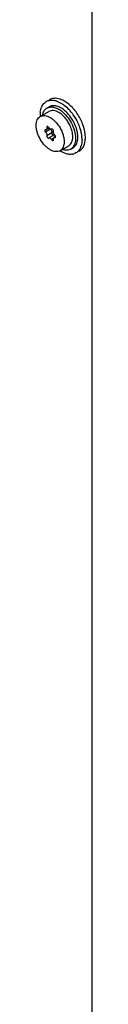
# Model space of a CAD drawing. Header units: millimetres. Extents: x 273 to 993, y 136 to 1631.
# Tile 4 of 17: x 666 to 680, y 503 to 752. Entities that reach past the tile are written whole.
import ezdxf

# ---------------------------------------------------------------- set-up
doc = ezdxf.new("R2010")
doc.units = ezdxf.units.MM
doc.header["$LTSCALE"] = 114.934679
doc.layers.add('00_COMPONENTS_1', color=7, linetype='CONTINUOUS')
doc.layers.add('00_COMPONENTS_3', color=7, linetype='CONTINUOUS')

msp = doc.modelspace()

# ---------------------------------------------------------------- linework, layer by layer
at = {"layer": '00_COMPONENTS_1', "color": 7, "linetype": 'Continuous'}
for p, q in [((666.95, 727.44), (669.15, 728.71)), ((668.65, 729.57), (669.21, 729.9)), ((669.56, 724.21), (668.29, 723.47)), ((669.19, 724.5), (668.52, 724.11)), ((668.98, 724.79), (668.64, 724.59)), ((669.91, 723.3), (668.64, 722.57)), ((670.39, 722.73), (669.11, 722)), ((669.81, 724.23), (669.8, 724.22)), ((669.81, 724.23), (669.8, 724.23)), ((669.1, 721.99), (669.11, 722)), ((670.25, 721.84), (669.8, 721.59)), ((670.83, 722.36), (670.39, 722.11)), ((670.82, 722.24), (670.62, 722.13)), ((671.95, 718.78), (674.15, 720.05)), ((674.65, 719.18), (675.21, 719.51))]:
    msp.add_line(p, q, dxfattribs=at)
for centre, radius, start, end in [((666.21, 721.23), 10.4, 29.3448, 29.9996), ((666.22, 721.24), 10.38, 28.3019, 29.3451), ((670.12, 725.2), 1.17, 209.018, 216.9896), ((669.88, 724.12), 0.13, 116.6213, 120.026), ((669.88, 724.12), 0.131, 113.7542, 116.6206), ((670.49, 722.34), 0.43, 72.1778, 75.6126), ((672.26, 722.13), 4.19, 348.7504, 350.9247)]:
    msp.add_arc(centre, radius, start, end, dxfattribs=at)
for points, knots in [([(672.85, 729.18), (672.54, 729.41), (671.91, 729.81), (670.94, 730.16), (670.14, 730.21), (669.58, 730.08), (669.33, 729.97), (669.21, 729.9)], [0, 0, 0, 0, 0.297217, 0.559508, 0.789407, 0.89608, 1, 1, 1, 1]), ([(666.95, 727.44), (667.12, 727.54), (667.5, 727.67), (668.13, 727.69), (668.8, 727.53), (669.23, 727.32), (669.45, 727.19)], [0, 0, 0, 0, 0.217773, 0.450954, 0.710194, 1, 1, 1, 1]), ([(667.49, 727.75), (667.53, 727.95), (667.63, 728.33), (667.88, 728.85), (668.22, 729.27), (668.5, 729.49), (668.65, 729.57)], [0, 0, 0, 0, 0.277205, 0.53255, 0.770947, 1, 1, 1, 1]), ([(668.65, 729.57), (668.76, 729.64), (669.02, 729.75), (669.58, 729.88), (670.37, 729.83), (671.35, 729.48), (671.97, 729.09), (672.28, 728.85)], [0, 0, 0, 0, 0.10392, 0.210593, 0.440492, 0.702783, 1, 1, 1, 1]), ([(671.65, 728.46), (671.43, 728.59), (670.99, 728.79), (670.32, 728.95), (669.69, 728.94), (669.31, 728.8), (669.15, 728.71)], [0, 0, 0, 0, 0.289806, 0.549046, 0.782227, 1, 1, 1, 1]), ([(674.53, 725.08), (674.36, 725.44), (673.99, 726.14), (673.3, 727.07), (672.52, 727.86), (671.94, 728.29), (671.65, 728.46)], [0, 0, 0, 0, 0.263569, 0.524166, 0.772292, 1, 1, 1, 1]), ([(672.28, 728.85), (672.81, 728.46), (673.78, 727.49), (674.92, 725.76), (675.68, 723.87), (675.89, 722.55), (675.89, 721.93)], [0, 0, 0, 0, 0.245892, 0.508631, 0.766749, 1, 1, 1, 1]), ([(675.21, 726.43), (674.9, 726.98), (674.2, 727.98), (673.31, 728.83), (672.85, 729.18)], [0, 0, 0, 0, 0.516789, 1, 1, 1, 1]), ([(665.92, 725.15), (665.92, 725.41), (665.96, 725.89), (666.15, 726.55), (666.48, 727.09), (666.79, 727.35), (666.95, 727.44)], [0, 0, 0, 0, 0.289807, 0.549048, 0.782228, 1, 1, 1, 1]), ([(669.45, 719.03), (669.21, 719.17), (668.73, 719.5), (667.84, 720.34), (666.89, 721.63), (666.25, 723.1), (665.97, 724.29), (665.92, 724.87), (665.92, 725.15)], [0, 0, 0, 0, 0.114259, 0.237537, 0.499999, 0.762461, 0.88574, 1, 1, 1, 1]), ([(669.45, 727.19), (669.7, 727.05), (670.17, 726.72), (671.07, 725.88), (672.01, 724.59), (672.66, 723.12), (672.94, 721.93), (672.99, 721.35), (672.99, 721.07)], [0, 0, 0, 0, 0.114259, 0.237537, 0.499999, 0.762461, 0.88574, 1, 1, 1, 1]), ([(676.45, 722.25), (676.45, 722.57), (676.4, 723.22), (676.11, 724.55), (675.7, 725.53), (675.36, 726.17)], [0, 0, 0, 0, 0.228963, 0.475133, 1, 1, 1, 1]), ([(668.16, 724.09), (668.14, 724.07), (668.11, 724.04), (668.08, 723.98), (668.07, 723.9), (668.09, 723.78), (668.15, 723.62), (668.24, 723.52), (668.29, 723.47)], [0, 0, 0, 0, 0.086942, 0.184403, 0.297732, 0.426855, 0.714521, 1, 1, 1, 1]), ([(668.29, 724.09), (668.26, 724.1), (668.22, 724.11), (668.17, 724.1), (668.16, 724.09)], [0, 0, 0, 0, 0.530437, 1, 1, 1, 1]), ([(668.52, 724.11), (668.49, 724.09), (668.41, 724.07), (668.33, 724.08), (668.29, 724.09)], [0, 0, 0, 0, 0.469538, 1, 1, 1, 1]), ([(668.29, 723.47), (668.35, 723.42), (668.47, 723.28), (668.6, 723.04), (668.67, 722.8), (668.66, 722.64), (668.64, 722.57)], [0, 0, 0, 0, 0.261667, 0.533837, 0.787366, 1, 1, 1, 1]), ([(668.64, 724.59), (668.65, 724.54), (668.66, 724.44), (668.65, 724.3), (668.61, 724.18), (668.55, 724.13), (668.52, 724.11)], [0, 0, 0, 0, 0.303005, 0.568816, 0.79698, 1, 1, 1, 1]), ([(668.71, 724.87), (668.69, 724.86), (668.66, 724.83), (668.63, 724.76), (668.62, 724.68), (668.63, 724.62), (668.64, 724.59)], [0, 0, 0, 0, 0.203013, 0.431161, 0.696995, 1, 1, 1, 1]), ([(668.9, 724.85), (668.87, 724.87), (668.81, 724.9), (668.73, 724.88), (668.71, 724.87)], [0, 0, 0, 0, 0.550795, 1, 1, 1, 1]), ([(669.1, 724.63), (669.09, 724.66), (669.04, 724.74), (668.97, 724.81), (668.9, 724.85)], [0, 0, 0, 0, 0.266928, 1, 1, 1, 1]), ([(669.45, 724.26), (669.43, 724.27), (669.33, 724.34), (669.25, 724.43), (669.19, 724.5)], [0, 0, 0, 0, 0.231527, 1, 1, 1, 1]), ([(669.8, 724.22), (669.77, 724.21), (669.72, 724.19), (669.6, 724.19), (669.51, 724.22), (669.45, 724.26)], [0, 0, 0, 0, 0.21848, 0.452342, 1, 1, 1, 1]), ([(669.91, 723.3), (669.93, 723.37), (669.94, 723.54), (669.87, 723.78), (669.75, 724.01), (669.63, 724.15), (669.56, 724.21)], [0, 0, 0, 0, 0.212634, 0.466163, 0.738333, 1, 1, 1, 1]), ([(670.01, 724.21), (669.98, 724.23), (669.92, 724.26), (669.85, 724.25), (669.82, 724.24)], [0, 0, 0, 0, 0.548379, 1, 1, 1, 1]), ([(670.18, 722.74), (670.13, 722.77), (670.04, 722.85), (669.95, 722.99), (669.9, 723.15), (669.9, 723.26), (669.91, 723.3)], [0, 0, 0, 0, 0.24775, 0.521239, 0.782678, 1, 1, 1, 1]), ([(670.27, 723.65), (670.28, 723.7), (670.28, 723.81), (670.23, 723.96), (670.14, 724.11), (670.05, 724.19), (670.01, 724.21)], [0, 0, 0, 0, 0.217322, 0.478761, 0.75225, 1, 1, 1, 1]), ([(670.36, 722.72), (670.33, 722.7), (670.26, 722.7), (670.21, 722.72), (670.18, 722.74)], [0, 0, 0, 0, 0.451621, 1, 1, 1, 1]), ([(670.62, 722.75), (670.55, 722.8), (670.43, 722.94), (670.31, 723.18), (670.24, 723.42), (670.25, 723.58), (670.27, 723.65)], [0, 0, 0, 0, 0.261667, 0.533837, 0.787366, 1, 1, 1, 1]), ([(670.6, 722.75), (670.56, 722.76), (670.49, 722.77), (670.41, 722.75), (670.39, 722.73)], [0, 0, 0, 0, 0.526985, 1, 1, 1, 1]), ([(670.83, 722.36), (670.82, 722.44), (670.77, 722.58), (670.68, 722.7), (670.62, 722.75)], [0, 0, 0, 0, 0.496035, 1, 1, 1, 1]), ([(675.18, 722.33), (675.18, 722.79), (675.05, 723.73), (674.73, 724.63), (674.53, 725.08)], [0, 0, 0, 0, 0.475649, 1, 1, 1, 1]), ([(668.64, 722.57), (668.62, 722.52), (668.62, 722.42), (668.68, 722.26), (668.77, 722.11), (668.86, 722.03), (668.9, 722.01)], [0, 0, 0, 0, 0.217322, 0.478761, 0.75225, 1, 1, 1, 1]), ([(668.9, 722.01), (668.93, 721.99), (669, 721.96), (669.07, 721.97), (669.1, 721.99)], [0, 0, 0, 0, 0.550734, 1, 1, 1, 1]), ([(669.11, 722), (669.14, 722.01), (669.19, 722.03), (669.31, 722.03), (669.4, 722), (669.45, 721.96)], [0, 0, 0, 0, 0.21848, 0.452342, 1, 1, 1, 1]), ([(669.45, 721.96), (669.53, 721.92), (669.66, 721.81), (669.76, 721.67), (669.8, 721.59)], [0, 0, 0, 0, 0.474463, 1, 1, 1, 1]), ([(669.8, 721.59), (669.82, 721.56), (669.87, 721.48), (669.94, 721.41), (670.01, 721.37)], [0, 0, 0, 0, 0.266928, 1, 1, 1, 1]), ([(670.01, 721.37), (670.04, 721.35), (670.1, 721.33), (670.17, 721.34), (670.2, 721.35)], [0, 0, 0, 0, 0.550795, 1, 1, 1, 1]), ([(670.2, 721.35), (670.22, 721.36), (670.25, 721.39), (670.28, 721.46), (670.28, 721.54), (670.28, 721.6), (670.27, 721.63)], [0, 0, 0, 0, 0.203013, 0.431161, 0.696995, 1, 1, 1, 1]), ([(670.27, 721.63), (670.26, 721.68), (670.24, 721.78), (670.26, 721.92), (670.3, 722.04), (670.36, 722.09), (670.39, 722.11)], [0, 0, 0, 0, 0.303005, 0.568816, 0.79698, 1, 1, 1, 1]), ([(670.39, 722.11), (670.42, 722.13), (670.5, 722.15), (670.58, 722.14), (670.62, 722.13)], [0, 0, 0, 0, 0.469538, 1, 1, 1, 1]), ([(670.62, 722.13), (670.64, 722.12), (670.69, 722.11), (670.73, 722.13), (670.75, 722.14)], [0, 0, 0, 0, 0.530437, 1, 1, 1, 1]), ([(670.75, 722.14), (670.77, 722.14), (670.8, 722.17), (670.82, 722.22), (670.83, 722.29), (670.83, 722.34), (670.83, 722.36)], [0, 0, 0, 0, 0.209652, 0.439745, 0.702371, 1, 1, 1, 1]), ([(672.99, 721.07), (672.99, 720.82), (672.95, 720.33), (672.76, 719.67), (672.43, 719.13), (672.12, 718.88), (671.95, 718.78)], [0, 0, 0, 0, 0.289807, 0.549048, 0.782228, 1, 1, 1, 1]), ([(674.15, 720.05), (674.31, 720.14), (674.62, 720.4), (674.95, 720.94), (675.14, 721.6), (675.18, 722.08), (675.18, 722.33)], [0, 0, 0, 0, 0.217772, 0.450952, 0.710193, 1, 1, 1, 1]), ([(675.89, 721.93), (675.89, 721.62), (675.84, 721.04), (675.61, 720.25), (675.21, 719.61), (674.84, 719.29), (674.65, 719.18)], [0, 0, 0, 0, 0.289807, 0.549048, 0.782228, 1, 1, 1, 1]), ([(675.21, 719.51), (675.36, 719.59), (675.63, 719.8), (675.97, 720.22), (676.22, 720.73), (676.33, 721.11), (676.37, 721.31)], [0, 0, 0, 0, 0.229242, 0.467734, 0.72302, 1, 1, 1, 1]), ([(676.39, 721.47), (676.4, 721.53), (676.44, 721.79), (676.45, 722.05), (676.45, 722.25)], [0, 0, 0, 0, 0.241692, 1, 1, 1, 1]), ([(671.95, 718.78), (671.79, 718.69), (671.41, 718.55), (670.78, 718.53), (670.11, 718.69), (669.67, 718.9), (669.45, 719.03)], [0, 0, 0, 0, 0.217773, 0.450954, 0.710194, 1, 1, 1, 1]), ([(674.65, 719.18), (674.5, 719.09), (674.18, 718.96), (673.64, 718.88), (673.07, 718.92), (672.68, 719.02), (672.49, 719.09)], [0, 0, 0, 0, 0.229056, 0.467455, 0.722789, 1, 1, 1, 1])]:
    msp.add_open_spline(points, degree=3, knots=knots, dxfattribs=at)
at = {"layer": '00_COMPONENTS_3', "color": 7, "linetype": 'Continuous'}
msp.add_line((679.99, 1158.88), (679.99, 268.73), dxfattribs=at)
for centre, radius, start, end in [((669.72, 729.03), 2.51, 119.9952, 128.4027), ((669.71, 729.04), 2.49, 114.7728, 119.9609), ((669.74, 728.96), 2.58, 106.6435, 114.7393), ((669.79, 728.8), 2.75, 99.9642, 106.6338), ((670.68, 729.05), 2.99, 95.1393, 97.2587), ((670.69, 728.88), 3.16, 89.5963, 95.1056), ((669.68, 727.09), 4.47, 73.5309, 78.7985), ((669.62, 725.36), 6.87, 59.9994, 61.2192), ((669.38, 724.94), 7.36, 56.8278, 59.9748), ((673.11, 727.79), 6.21, 172.7939, 178.7134), ((673.69, 727.76), 6.78, 178.6445, 180.0036), ((674.13, 727.77), 7.22, 180.0198, 182.5486), ((670.53, 728.42), 3.53, 151.4181, 157.1749), ((665.81, 721.21), 11.61, 38.7358, 43.5704), ((665.11, 720.65), 12.5, 35.3721, 38.7657), ((664.79, 720.42), 12.9, 25.518, 35.3737), ((666.28, 721.39), 12.1, 38.7764, 39.6086), ((666.04, 721.2), 12.4, 36.5593, 38.7713), ((665.67, 720.93), 12.86, 22.9056, 36.5539), ((665.07, 720.55), 12.59, 22.308, 25.5194), ((665.39, 720.68), 12.24, 21.2167, 22.2997), ((666.19, 721.15), 12.29, 21.2179, 22.8716), ((666.58, 721.3), 11.88, 18.9386, 21.2228), ((665.88, 720.87), 11.72, 17.7246, 21.2361), ((666.88, 721.18), 10.67, 11.9076, 17.7528), ((668.11, 721.44), 9.42, 6.8036, 11.913), ((669.3, 721.59), 8.22, 3.1347, 6.7787), ((670.22, 721.64), 7.3, 0.0296, 3.1258), ((671.75, 722.13), 6.62, 356.6337, 0.0227), ((671.32, 722.13), 7.05, 0.0046, 1.213), ((675.87, 724.9), 7.31, 237.3644, 239.9791), ((674.63, 720.61), 2.75, 279.9642, 286.6338), ((674.3, 720.75), 3.06, 324.881, 326.9814), ((675.54, 720.89), 2.54, 300.0657, 312.2513), ((673.54, 721.13), 3.91, 337.1427, 340.189), ((673.24, 721.24), 4.23, 340.1881, 343.0877), ((675.43, 721.02), 2.71, 312.2504, 319.0728), ((675.28, 721.15), 2.9, 319.0741, 324.9106), ((675.15, 721.24), 3.06, 324.879, 326.9668)]:
    msp.add_arc(centre, radius, start, end, dxfattribs=at)
for points in [[(667.43, 730.11), (667.53, 730.29), (667.64, 730.46), (667.77, 730.61)], [(667.77, 730.61), (667.88, 730.75), (668.01, 730.88), (668.16, 730.99)], [(670.3, 732.01), (669.95, 731.97), (669.61, 731.86), (669.31, 731.69)], [(669.31, 731.5), (669.47, 731.53), (669.63, 731.55), (669.79, 731.55)], [(669.79, 731.55), (670.05, 731.55), (670.3, 731.53), (670.55, 731.48)], [(670.95, 731.38), (671.44, 731.23), (671.91, 731.01), (672.35, 730.74)], [(672.35, 730.74), (672.58, 730.61), (672.79, 730.46), (673, 730.3)], [(673, 730.3), (673.44, 729.97), (673.84, 729.61), (674.22, 729.21)], [(666.96, 728.56), (666.98, 728.77), (667.02, 728.98), (667.08, 729.19)], [(667.08, 729.19), (667.13, 729.39), (667.19, 729.6), (667.28, 729.79)], [(677.51, 721.64), (677.51, 721.09), (677.45, 720.54), (677.29, 720.01)], [(672.88, 718.24), (672.65, 718.34), (672.43, 718.45), (672.21, 718.58)], [(674.11, 717.89), (673.69, 717.95), (673.27, 718.07), (672.88, 718.24)], [(674.63, 717.86), (674.46, 717.85), (674.28, 717.87), (674.11, 717.89)], [(675.11, 717.9), (674.95, 717.87), (674.79, 717.86), (674.63, 717.86)], [(675.96, 718.21), (675.79, 718.11), (675.61, 718.03), (675.42, 717.98)], [(676.8, 718.99), (676.58, 718.68), (676.29, 718.4), (675.96, 718.21)], [(677.15, 719.61), (677.07, 719.43), (676.98, 719.25), (676.87, 719.08)]]:
    msp.add_open_spline(points, degree=3, dxfattribs=at)
for points, knots in [([(672.93, 731.39), (672.75, 731.49), (672.05, 731.83), (671.27, 732.03), (670.71, 732.04)], [0, 0, 0, 0, 0.274442, 1, 1, 1, 1]), ([(675.6, 729.1), (675.43, 729.3), (674.78, 730.05), (674.02, 730.7), (673.4, 731.1)], [0, 0, 0, 0, 0.263089, 1, 1, 1, 1]), ([(678.36, 722.28), (678.36, 722.51), (678.29, 723.49), (678.06, 724.45), (677.82, 725.16)], [0, 0, 0, 0, 0.234413, 1, 1, 1, 1]), ([(677.72, 719.57), (677.81, 719.72), (678.17, 720.39), (678.32, 721.16), (678.35, 721.74)], [0, 0, 0, 0, 0.228555, 1, 1, 1, 1])]:
    msp.add_open_spline(points, degree=3, knots=knots, dxfattribs=at)

doc.saveas('drawing.dxf')
